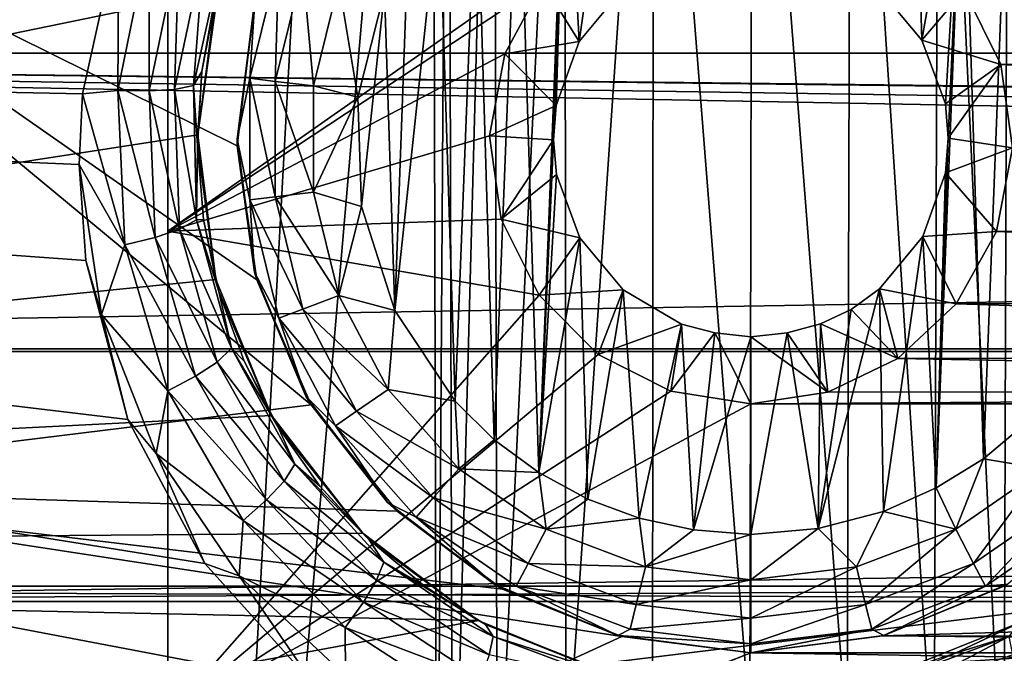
# Model space of a CAD drawing. Header units: metres. Extents: x -95 to 103, y -12 to 12.
# Tile 26 of 256: x -86.05 to -83.56, y -3.68 to -2.08. Entities that reach past the tile are written whole.
import ezdxf

# ---------------------------------------------------------------- set-up
doc = ezdxf.new("R2010")
doc.units = ezdxf.units.M
doc.layers.add('solid_P74500', color=7, linetype='CONTINUOUS')
doc.layers.add('solid_P74500_01', color=7, linetype='CONTINUOUS')

msp = doc.modelspace()

# ---------------------------------------------------------------- linework, layer by layer
at = {"layer": 'solid_P74500'}
for points in [[(-85.675003, 7.792304, -4.2), (-85.675003, -7.792304, -1.8), (-85.675003, 7.619055, -4.2)], [(-85.675003, 7.792304, -4.2), (-85.675003, 7.792304, -1.8), (-85.675003, -7.792304, -1.8)], [(-84.994942, 4.65, -1.8), (-85.675003, -7.792304, -1.8), (-85.675003, 7.792304, -1.8)], [(-85.675003, 7.619055, -4.2), (-85.675003, -7.792304, -1.8), (-85.675003, 6.889007, -5.312863)], [(-85.675003, 6.889007, -5.312863), (-85.675003, -7.792304, -1.8), (-85.675003, 6.005326, -6.294441)], [(-85.675003, 6.005326, -6.294441), (-85.675003, -7.792304, -1.8), (-85.675003, 4.981923, -7.132235)], [(-85.675003, 4.981923, -7.132235), (-85.675003, -7.792304, -1.8), (-85.675003, 3.840867, -7.806155)], [(-85.006721, 0, -1.8), (-85.675003, -7.792304, -1.8), (-84.994942, 4.65, -1.8)], [(-85.675003, 3.840867, -7.806155), (-85.675003, -7.792304, -1.8), (-85.675003, 2.613127, -8.297921)], [(-42.130733, -2.890517, 0.5), (-88, 3.55, 0.5), (-88, -3.55, 0.5)], [(-42.494564, -2.812256, 0.5), (-88, 3.55, 0.5), (-42.130733, -2.890517, 0.5)], [(-43.31942, -2.109326, 0.5), (-43.453735, -1.765533, 0.5), (-88, 3.55, 0.5)], [(-43.105709, -2.409473, 0.5), (-43.31942, -2.109326, 0.5), (-88, 3.55, 0.5)], [(-42.825325, -2.648513, 0.5), (-43.105709, -2.409473, 0.5), (-88, 3.55, 0.5)], [(-42.494564, -2.812256, 0.5), (-42.825325, -2.648513, 0.5), (-88, 3.55, 0.5)], [(-85.675003, 2.613127, -8.297921), (-85.675003, -7.792304, -1.8), (-85.675003, 1.326951, -8.597916)], [(-85.675003, 1.326951, -8.597916), (-85.675003, -7.792304, -1.8), (-85.675003, 0, -8.7)], [(-85.675003, 0, -8.7), (-85.675003, -7.792304, -1.8), (-85.675003, -1.327031, -8.597901)], [(-85.006721, 0, -1.8), (-84.994942, -4.65, -1.8), (-85.675003, -7.792304, -1.8)], [(-84.965683, -0.253508, -1.8), (-84.994942, -4.65, -1.8), (-85.006721, 0, -1.8)], [(-85.799232, -1.848754, -12.362529), (-94.018356, -2.100752, -12.322209), (-94.018356, -0.155021, -12.499039)], [(-84.965683, -0.253508, -1.8), (-84.954842, -4.401396, -1.8), (-84.994942, -4.65, -1.8)], [(-84.965683, -0.253508, -1.8), (-84.849258, -0.477996, -1.8), (-84.954842, -4.401396, -1.8)], [(-84.849258, -0.477996, -1.8), (-84.842018, -4.181844, -1.8), (-84.954842, -4.401396, -1.8)], [(-84.849258, -0.477996, -1.8), (-84.67054, -0.654936, -1.8), (-84.842018, -4.181844, -1.8)], [(-83.724808, -0.651567, -1.8), (-83.548462, -0.475095, -1.8), (-83.560226, -4.178985, -1.8)], [(-83.548462, -0.475095, -1.8), (-83.445496, -4.400194, -1.8), (-83.560226, -4.178985, -1.8)], [(-84.67054, -0.654936, -1.8), (-84.668259, -4.007948, -1.8), (-84.842018, -4.181844, -1.8)], [(-84.67054, -0.654936, -1.8), (-84.446602, -0.767877, -1.8), (-84.668259, -4.007948, -1.8)], [(-83.947144, -0.765777, -1.8), (-83.724808, -0.651567, -1.8), (-83.736336, -4.004628, -1.8)], [(-83.724808, -0.651567, -1.8), (-83.560226, -4.178985, -1.8), (-83.736336, -4.004628, -1.8)], [(-8.2, -2.162539, 9.147798), (-90.699997, -2.162539, 9.147798), (-90.699997, -0.726812, 9.37156)], [(-8.2, -2.162539, 9.147798), (-90.699997, -0.726812, 9.37156), (-8.2, -0.726812, 9.37156)], [(-84.446602, -0.767877, -1.8), (-84.449165, -3.895406, -1.8), (-84.668259, -4.007948, -1.8)], [(-84.446602, -0.767877, -1.8), (-84.20311, -3.855084, -1.8), (-84.449165, -3.895406, -1.8)], [(-84.446602, -0.767877, -1.8), (-84.196846, -0.806697, -1.8), (-84.20311, -3.855084, -1.8)], [(-84.196846, -0.806697, -1.8), (-83.947144, -0.765777, -1.8), (-83.957001, -3.893337, -1.8)], [(-83.947144, -0.765777, -1.8), (-83.736336, -4.004628, -1.8), (-83.957001, -3.893337, -1.8)], [(-84.196846, -0.806697, -1.8), (-83.957001, -3.893337, -1.8), (-84.20311, -3.855084, -1.8)], [(-85.675003, -1.327031, -8.597901), (-85.675003, -7.792304, -1.8), (-85.675003, -2.613256, -8.297881)], [(-84.582504, -1.845929, -8.501914), (-85.675003, -1.327031, -8.597901), (-85.675003, -2.613256, -8.297881)], [(-84.668503, -1.497416, -13), (-84.535683, -1.438026, -13), (-84.634666, -2.133235, -13)], [(-84.535683, -1.438026, -13), (-84.525322, -2.000879, -13), (-84.634666, -2.133235, -13)], [(-83.787125, -1.469263, -13), (-83.767342, -2.12986, -13), (-83.876678, -1.999008, -13)], [(-83.787125, -1.469263, -13), (-83.663017, -1.536785, -13), (-83.767342, -2.12986, -13)], [(-84.736984, -3.223215, -13), (-84.788025, -1.571459, -13), (-84.668503, -1.497416, -13)], [(-84.736984, -3.223215, -13), (-84.668503, -1.497416, -13), (-84.69928, -2.382048, -13)], [(-84.668503, -1.497416, -13), (-84.69249, -2.29461, -13), (-84.69928, -2.382048, -13)], [(-84.668503, -1.497416, -13), (-84.634666, -2.133235, -13), (-84.69249, -2.29461, -13)], [(-83.663017, -1.536785, -13), (-83.708229, -2.290595, -13), (-83.767342, -2.12986, -13)], [(-83.663017, -1.536785, -13), (-83.731499, -3.262584, -13), (-83.700722, -2.377952, -13)], [(-83.663017, -1.536785, -13), (-83.611977, -3.188541, -13), (-83.731499, -3.262584, -13)], [(-83.663017, -1.536785, -13), (-83.700722, -2.377952, -13), (-83.708229, -2.290595, -13)], [(-83.663017, -1.536785, -13), (-83.550758, -1.619436, -13), (-83.611977, -3.188541, -13)], [(-84.849243, -3.140564, -13), (-84.894638, -1.660704, -13), (-84.788025, -1.571459, -13)], [(-84.736984, -3.223215, -13), (-84.849243, -3.140564, -13), (-84.788025, -1.571459, -13)], [(-90.699997, -1.617044, 10.880484), (-90.699997, -2.910733, 10.607904), (-13, -1.617046, 10.880494)], [(-90.699997, -2.910733, 10.607904), (-13, -2.910733, 10.607904), (-13, -1.617046, 10.880494)], [(-83.550758, -1.619436, -13), (-83.505363, -3.099296, -13), (-83.611977, -3.188541, -13)], [(-85.312622, -3.052197, -9.417754), (-87, -3.260108, -9.347817), (-87, -1.65327, -9.760979)], [(-85.449982, -2.736265, -9.51435), (-85.312622, -3.052197, -9.417754), (-87, -1.65327, -9.760979)], [(-85.499374, -2.396642, -9.605525), (-85.449982, -2.736265, -9.51435), (-87, -1.65327, -9.760979)], [(-85.458298, -2.055073, -9.684352), (-85.499374, -2.396642, -9.605525), (-87, -1.65327, -9.760979)], [(-84.948105, -3.04319, -13), (-84.988884, -1.76597, -13), (-84.894638, -1.660704, -13)], [(-84.849243, -3.140564, -13), (-84.948105, -3.04319, -13), (-84.894638, -1.660704, -13)], [(-85.101097, -2.813346, -13), (-85.066879, -1.881509, -13), (-84.988884, -1.76597, -13)], [(-84.948105, -3.04319, -13), (-85.101097, -2.813346, -13), (-84.988884, -1.76597, -13)], [(-17, -2.917726, 11.123708), (-90.699997, -2.917726, 11.123708), (-92.5, -1.797398, 11.358476)], [(-85.54895, -2.005872, -11.323713), (-92.5, -1.797398, -11.358476), (-92.5, -3.434811, -10.974566)], [(-85.799232, -1.848754, -12.362529), (-85.890747, -2.265586, -12.292971), (-94.018356, -2.100752, -12.322209)], [(-85.801437, -2.256752, -12.280845), (-85.890747, -2.265586, -12.292971), (-85.799232, -1.848754, -12.362529)], [(-85.722137, -1.868475, -12.348531), (-85.801437, -2.256752, -12.280845), (-85.799232, -1.848754, -12.362529)], [(-84.726402, -1.985125, -8.470494), (-84.582504, -1.845929, -8.501914), (-85.675003, -2.613256, -8.297881)], [(-85.722595, -2.258195, -12.241779), (-85.801437, -2.256752, -12.280845), (-85.722137, -1.868475, -12.348531)], [(-85.646454, -1.890138, -12.30921), (-85.722595, -2.258195, -12.241779), (-85.722137, -1.868475, -12.348531)], [(-85.658142, -2.254272, -12.181951), (-85.722595, -2.258195, -12.241779), (-85.646454, -1.890138, -12.30921)], [(-85.583755, -1.903963, -12.248988), (-85.658142, -2.254272, -12.181951), (-85.646454, -1.890138, -12.30921)], [(-85.101097, -2.813346, -13), (-85.127319, -2.00642, -13), (-85.066879, -1.881509, -13)], [(-85.610489, -2.244181, -12.098416), (-85.658142, -2.254272, -12.181951), (-85.583755, -1.903963, -12.248988)], [(-85.53624, -1.908709, -12.164902), (-85.610489, -2.244181, -12.098416), (-85.583755, -1.903963, -12.248988)], [(-85.53624, -1.908709, -12.164902), (-85.589546, -2.209238, -12.004983), (-85.610489, -2.244181, -12.098416)], [(-85.53624, -1.908709, -12.164902), (-85.554871, -2.027416, -12.042666), (-85.589546, -2.209238, -12.004983)], [(-85.467941, -2.226044, -12.814588), (-85.394257, -1.92708, -12.814588), (-85.403374, -2.233884, -12.912048)], [(-85.455704, -2.043535, -12.7), (-85.394257, -1.92708, -12.814588), (-85.467941, -2.226044, -12.814588)], [(-85.394257, -1.92708, -12.814588), (-85.333443, -1.950143, -12.912048), (-85.403374, -2.233884, -12.912048)], [(-85.403374, -2.233884, -12.912048), (-85.333443, -1.950143, -12.912048), (-85.306679, -2.245625, -12.977164)], [(-85.333443, -1.950143, -12.912048), (-85.242363, -1.984685, -12.977164), (-85.306679, -2.245625, -12.977164)], [(-84.822983, -2.164172, -8.426527), (-84.726402, -1.985125, -8.470494), (-85.675003, -2.613256, -8.297881)], [(-85.306679, -2.245625, -12.977164), (-85.242363, -1.984685, -12.977164), (-85.194283, -2.274285, -13)], [(-85.242363, -1.984685, -12.977164), (-85.127319, -2.00642, -13), (-85.194283, -2.274285, -13)], [(-84.634666, -2.133235, -13), (-84.726402, -1.985125, -8.470494), (-84.822983, -2.164172, -8.426527)], [(-84.634666, -2.133235, -13), (-84.525322, -2.000879, -13), (-84.726402, -1.985125, -8.470494)], [(-83.660759, -2.0028, -8.466332), (-79.822983, -2.164172, -8.426527), (-79.726402, -1.985125, -8.470494)], [(-85.599228, -2.369275, -11.25329), (-85.54895, -2.005872, -11.323713), (-92.5, -3.434811, -10.974566)], [(-85.554871, -2.027416, -12.042666), (-85.54895, -2.005872, -11.323713), (-85.599228, -2.369275, -11.25329)], [(-85.185356, -2.550327, -13), (-85.194283, -2.274285, -13), (-85.127319, -2.00642, -13)], [(-85.101097, -2.813346, -13), (-85.185356, -2.550327, -13), (-85.127319, -2.00642, -13)], [(-83.876678, -1.999008, -13), (-83.767342, -2.12986, -13), (-83.660759, -2.0028, -8.466332)], [(-83.767342, -2.12986, -13), (-83.568016, -2.190957, -8.419602), (-83.660759, -2.0028, -8.466332)], [(-83.660759, -2.0028, -8.466332), (-83.568016, -2.190957, -8.419602), (-79.822983, -2.164172, -8.426527)], [(-85.589546, -2.209238, -12.004983), (-85.554871, -2.027416, -12.042666), (-85.599228, -2.369275, -11.25329)], [(-85.5, -2.38, -12.7), (-85.458298, -2.055073, -9.684352), (-85.455704, -2.043535, -12.7)], [(-85.5, -2.38, -12.7), (-85.455704, -2.043535, -12.7), (-85.467941, -2.226044, -12.814588)], [(-85.5, -2.38, -12.7), (-85.499374, -2.396642, -9.605525), (-85.458298, -2.055073, -9.684352)], [(-84.980896, -3.986856, -11.847151), (-94.018356, -3.995162, -11.844352), (-94.018356, -2.100752, -12.322209)], [(-85.305855, -3.760041, -11.921078), (-84.980896, -3.986856, -11.847151), (-94.018356, -2.100752, -12.322209)], [(-85.581558, -3.453269, -12.013532), (-85.305855, -3.760041, -11.921078), (-94.018356, -2.100752, -12.322209)], [(-85.776772, -3.089321, -12.112229), (-85.581558, -3.453269, -12.013532), (-94.018356, -2.100752, -12.322209)], [(-85.882362, -2.687148, -12.207753), (-85.776772, -3.089321, -12.112229), (-94.018356, -2.100752, -12.322209)], [(-85.899742, -2.4446, -12.258627), (-85.882362, -2.687148, -12.207753), (-94.018356, -2.100752, -12.322209)], [(-85.890747, -2.265586, -12.292971), (-85.899742, -2.4446, -12.258627), (-94.018356, -2.100752, -12.322209)], [(-84.69249, -2.29461, -13), (-84.634666, -2.133235, -13), (-84.822983, -2.164172, -8.426527)], [(-83.767342, -2.12986, -13), (-83.708229, -2.290595, -13), (-83.568016, -2.190957, -8.419602)], [(-16.67, -3.55, 8.703878), (-90.699997, -3.55, 8.703878), (-90.699997, -2.162539, 9.147798)], [(-16.67, -3.301332, 8.801205), (-16.67, -3.55, 8.703878), (-90.699997, -2.162539, 9.147798)], [(-16.67, -3.301332, 8.801205), (-90.699997, -2.162539, 9.147798), (-16.67, -3.05, 8.891428)], [(-14.67, -3.05, 8.891428), (-16.67, -3.05, 8.891428), (-90.699997, -2.162539, 9.147798)], [(-8.2, -2.162539, 9.147798), (-14.67, -3.05, 8.891428), (-90.699997, -2.162539, 9.147798)], [(-84.861526, -2.371784, -8.370462), (-84.822983, -2.164172, -8.426527), (-85.675003, -2.613256, -8.297881)], [(-84.69249, -2.29461, -13), (-84.822983, -2.164172, -8.426527), (-84.861526, -2.371784, -8.370462)], [(-83.568016, -2.190957, -8.419602), (-79.861526, -2.371784, -8.370462), (-79.822983, -2.164172, -8.426527)], [(-83.708229, -2.290595, -13), (-83.700722, -2.377952, -13), (-83.568016, -2.190957, -8.419602)], [(-83.700722, -2.377952, -13), (-83.538437, -2.402006, -8.36184), (-83.568016, -2.190957, -8.419602)], [(-83.568016, -2.190957, -8.419602), (-83.538437, -2.402006, -8.36184), (-79.861526, -2.371784, -8.370462)], [(-85.610489, -2.244181, -12.098416), (-85.589546, -2.209238, -12.004983), (-85.599907, -2.396032, -11.96127)], [(-85.599907, -2.396032, -11.96127), (-85.589546, -2.209238, -12.004983), (-85.599228, -2.369275, -11.25329)], [(-85.5, -2.38, -12.7), (-85.467941, -2.226044, -12.814588), (-85.467941, -2.533956, -12.814588)], [(-85.467941, -2.226044, -12.814588), (-85.403374, -2.233884, -12.912048), (-85.403374, -2.526116, -12.912048)], [(-85.467941, -2.533956, -12.814588), (-85.467941, -2.226044, -12.814588), (-85.403374, -2.526116, -12.912048)], [(-85.403374, -2.233884, -12.912048), (-85.306679, -2.245625, -12.977164), (-85.306679, -2.514375, -12.977164)], [(-85.403374, -2.526116, -12.912048), (-85.403374, -2.233884, -12.912048), (-85.306679, -2.514375, -12.977164)], [(-85.784004, -2.647419, -12.197944), (-85.899742, -2.4446, -12.258627), (-85.890747, -2.265586, -12.292971)], [(-85.801437, -2.256752, -12.280845), (-85.784004, -2.647419, -12.197944), (-85.890747, -2.265586, -12.292971)], [(-85.707222, -2.628935, -12.159133), (-85.784004, -2.647419, -12.197944), (-85.801437, -2.256752, -12.280845)], [(-85.722595, -2.258195, -12.241779), (-85.707222, -2.628935, -12.159133), (-85.801437, -2.256752, -12.280845)], [(-85.658142, -2.254272, -12.181951), (-85.645782, -2.607955, -12.099697), (-85.722595, -2.258195, -12.241779)], [(-85.645782, -2.607955, -12.099697), (-85.707222, -2.628935, -12.159133), (-85.722595, -2.258195, -12.241779)], [(-85.610489, -2.244181, -12.098416), (-85.602226, -2.584174, -12.016716), (-85.658142, -2.254272, -12.181951)], [(-85.602226, -2.584174, -12.016716), (-85.645782, -2.607955, -12.099697), (-85.658142, -2.254272, -12.181951)], [(-85.610489, -2.244181, -12.098416), (-85.599907, -2.396032, -11.96127), (-85.602226, -2.584174, -12.016716)], [(-85.306679, -2.514375, -12.977164), (-85.306679, -2.245625, -12.977164), (-85.194283, -2.274285, -13)], [(-85.306679, -2.514375, -12.977164), (-85.194283, -2.274285, -13), (-85.185356, -2.550327, -13)], [(-84.69928, -2.382048, -13), (-84.69249, -2.29461, -13), (-84.861526, -2.371784, -8.370462)], [(-85.553787, -2.735547, -11.169906), (-85.599228, -2.369275, -11.25329), (-92.5, -3.434811, -10.974566)], [(-84.832138, -2.582519, -8.307863), (-84.861526, -2.371784, -8.370462), (-85.675003, -2.613256, -8.297881)], [(-85.599907, -2.396032, -11.96127), (-85.599228, -2.369275, -11.25329), (-85.553787, -2.735547, -11.169906)], [(-85.455704, -2.716465, -12.7), (-85.499374, -2.396642, -9.605525), (-85.5, -2.38, -12.7)], [(-85.455704, -2.716465, -12.7), (-85.5, -2.38, -12.7), (-85.467941, -2.533956, -12.814588)], [(-84.69928, -2.382048, -13), (-84.861526, -2.371784, -8.370462), (-84.832138, -2.582519, -8.307863)], [(-84.691772, -2.469405, -13), (-84.69928, -2.382048, -13), (-84.832138, -2.582519, -8.307863)], [(-84.736984, -3.223215, -13), (-84.69928, -2.382048, -13), (-84.691772, -2.469405, -13)], [(-83.731499, -3.262584, -13), (-83.707512, -2.46539, -13), (-83.700722, -2.377952, -13)], [(-83.700722, -2.377952, -13), (-83.707512, -2.46539, -13), (-83.538437, -2.402006, -8.36184)], [(-85.602226, -2.584174, -12.016716), (-85.599907, -2.396032, -11.96127), (-85.585197, -2.583069, -11.913528)], [(-85.585197, -2.583069, -11.913528), (-85.599907, -2.396032, -11.96127), (-85.553787, -2.735547, -11.169906)], [(-85.455704, -2.716465, -12.7), (-85.449982, -2.736265, -9.51435), (-85.499374, -2.396642, -9.605525)], [(-83.707512, -2.46539, -13), (-83.578682, -2.613603, -8.298137), (-83.538437, -2.402006, -8.36184)], [(-83.538437, -2.402006, -8.36184), (-83.578682, -2.613603, -8.298137), (-79.832138, -2.582519, -8.307863)], [(89.300003, -2.500021, 12.247444), (89.300003, -2.45, 12.257548), (-94.018356, -3.847966, 11.892988)], [(-85.843239, -2.823382, -12.176609), (-85.882362, -2.687148, -12.207753), (-85.899742, -2.4446, -12.258627)], [(-85.784004, -2.647419, -12.197944), (-85.843239, -2.823382, -12.176609), (-85.899742, -2.4446, -12.258627)], [(-83.707512, -2.46539, -13), (-83.765335, -2.626765, -13), (-83.578682, -2.613603, -8.298137)], [(-83.731499, -3.262584, -13), (-83.765335, -2.626765, -13), (-83.707512, -2.46539, -13)], [(-84.63266, -2.63014, -13), (-84.691772, -2.469405, -13), (-84.832138, -2.582519, -8.307863)], [(-84.736984, -3.223215, -13), (-84.691772, -2.469405, -13), (-84.63266, -2.63014, -13)], [(89.300003, -2.55, 12.237136), (89.300003, -2.500021, 12.247444), (-94.018356, -3.847966, 11.892988)], [(-85.403374, -2.526116, -12.912048), (-85.306679, -2.514375, -12.977164), (-85.242363, -2.775315, -12.977164)], [(-85.242363, -2.775315, -12.977164), (-85.306679, -2.514375, -12.977164), (-85.185356, -2.550327, -13)], [(-85.467941, -2.533956, -12.814588), (-85.403374, -2.526116, -12.912048), (-85.333443, -2.809857, -12.912048)], [(-85.394257, -2.832921, -12.814588), (-85.467941, -2.533956, -12.814588), (-85.333443, -2.809857, -12.912048)], [(-85.455704, -2.716465, -12.7), (-85.467941, -2.533956, -12.814588), (-85.394257, -2.832921, -12.814588)], [(-85.333443, -2.809857, -12.912048), (-85.403374, -2.526116, -12.912048), (-85.242363, -2.775315, -12.977164)], [(92.5, -2.55, 12.237136), (89.300003, -2.55, 12.237136), (-94.018356, -3.847966, 11.892988)], [(92.5, -4.414677, 11.694401), (92.5, -2.55, 12.237136), (-94.018356, -3.847966, 11.892988)], [(-85.242363, -2.775315, -12.977164), (-85.185356, -2.550327, -13), (-85.101097, -2.813346, -13)], [(-84.735504, -2.774547, -8.245719), (-84.832138, -2.582519, -8.307863), (-85.675003, -2.613256, -8.297881)], [(-85.602226, -2.584174, -12.016716), (-85.514481, -2.909326, -11.92462), (-85.645782, -2.607955, -12.099697)], [(-85.602226, -2.584174, -12.016716), (-85.585197, -2.583069, -11.913528), (-85.545761, -2.765902, -11.863027)], [(-85.602226, -2.584174, -12.016716), (-85.545761, -2.765902, -11.863027), (-85.514481, -2.909326, -11.92462)], [(-85.545761, -2.765902, -11.863027), (-85.585197, -2.583069, -11.913528), (-85.553787, -2.735547, -11.169906)], [(-84.63266, -2.63014, -13), (-84.832138, -2.582519, -8.307863), (-84.735504, -2.774547, -8.245719)], [(-83.578682, -2.613603, -8.298137), (-79.735504, -2.774547, -8.245719), (-79.832138, -2.582519, -8.307863)], [(-85.645782, -2.607955, -12.099697), (-85.55069, -2.944107, -12.007248), (-85.707222, -2.628935, -12.159133)], [(-85.675003, -2.613256, -8.297881), (-85.675003, -7.792304, -1.8), (-85.675003, -3.841013, -7.806084)], [(-84.735504, -2.774547, -8.245719), (-85.675003, -2.613256, -8.297881), (-85.675003, -3.841013, -7.806084)], [(-85.514481, -2.909326, -11.92462), (-85.55069, -2.944107, -12.007248), (-85.645782, -2.607955, -12.099697)], [(-83.765335, -2.626765, -13), (-83.680794, -2.796605, -8.238264), (-83.578682, -2.613603, -8.298137)], [(-83.578682, -2.613603, -8.298137), (-83.680794, -2.796605, -8.238264), (-79.735504, -2.774547, -8.245719)], [(-85.707222, -2.628935, -12.159133), (-85.605087, -2.979955, -12.066435), (-85.784004, -2.647419, -12.197944)], [(-85.55069, -2.944107, -12.007248), (-85.605087, -2.979955, -12.066435), (-85.707222, -2.628935, -12.159133)], [(-84.612869, -3.290737, -13), (-84.736984, -3.223215, -13), (-84.63266, -2.63014, -13)], [(-84.523323, -2.760992, -13), (-84.63266, -2.63014, -13), (-84.735504, -2.774547, -8.245719)], [(-84.612869, -3.290737, -13), (-84.63266, -2.63014, -13), (-84.523323, -2.760992, -13)], [(-83.765335, -2.626765, -13), (-83.87468, -2.759121, -13), (-83.680794, -2.796605, -8.238264)], [(-83.864319, -3.321975, -13), (-83.87468, -2.759121, -13), (-83.765335, -2.626765, -13)], [(-83.731499, -3.262584, -13), (-83.864319, -3.321975, -13), (-83.765335, -2.626765, -13)], [(-85.784004, -2.647419, -12.197944), (-85.675117, -3.016618, -12.105084), (-85.843239, -2.823382, -12.176609)], [(-85.605087, -2.979955, -12.066435), (-85.675117, -3.016618, -12.105084), (-85.784004, -2.647419, -12.197944)], [(-85.843239, -2.823382, -12.176609), (-85.776772, -3.089321, -12.112229), (-85.882362, -2.687148, -12.207753)], [(-85.412621, -3.07956, -11.079996), (-85.553787, -2.735547, -11.169906), (-92.5, -3.434811, -10.974566)], [(-85.545761, -2.765902, -11.863027), (-85.553787, -2.735547, -11.169906), (-85.412621, -3.07956, -11.079996)], [(-85.325836, -3.03, -12.7), (-85.449982, -2.736265, -9.51435), (-85.455704, -2.716465, -12.7)], [(-85.325836, -3.03, -12.7), (-85.455704, -2.716465, -12.7), (-85.394257, -2.832921, -12.814588)], [(-85.325836, -3.03, -12.7), (-85.312622, -3.052197, -9.417754), (-85.449982, -2.736265, -9.51435)], [(-84.523323, -2.760992, -13), (-84.735504, -2.774547, -8.245719), (-84.58625, -2.924519, -8.193728)], [(-84.482491, -3.339016, -13), (-84.612869, -3.290737, -13), (-84.523323, -2.760992, -13)], [(-84.375313, -2.847855, -13), (-84.523323, -2.760992, -13), (-84.58625, -2.924519, -8.193728)], [(-84.482491, -3.339016, -13), (-84.523323, -2.760992, -13), (-84.375313, -2.847855, -13)], [(-84.029671, -3.365383, -13), (-83.946198, -2.810744, -13), (-83.87468, -2.759121, -13)], [(-83.864319, -3.321975, -13), (-84.029671, -3.365383, -13), (-83.87468, -2.759121, -13)], [(-83.87468, -2.759121, -13), (-83.946198, -2.810744, -13), (-83.828308, -2.935004, -8.189979)], [(-83.87468, -2.759121, -13), (-83.828308, -2.935004, -8.189979), (-83.680794, -2.796605, -8.238264)], [(-84.58625, -2.924519, -8.193728), (-84.735504, -2.774547, -8.245719), (-85.675003, -3.841013, -7.806084)], [(-85.482361, -2.941731, -11.808992), (-85.545761, -2.765902, -11.863027), (-85.412621, -3.07956, -11.079996)], [(-85.514481, -2.909326, -11.92462), (-85.545761, -2.765902, -11.863027), (-85.482361, -2.941731, -11.808992)], [(-85.333443, -2.809857, -12.912048), (-85.242363, -2.775315, -12.977164), (-85.11747, -3.013281, -12.977164)], [(-85.11747, -3.013281, -12.977164), (-85.242363, -2.775315, -12.977164), (-85.101097, -2.813346, -13)], [(-83.680794, -2.796605, -8.238264), (-79.58625, -2.924519, -8.193728), (-79.735504, -2.774547, -8.245719)], [(-85.394257, -2.832921, -12.814588), (-85.333443, -2.809857, -12.912048), (-85.197632, -3.068617, -12.912048)], [(-85.197632, -3.068617, -12.912048), (-85.333443, -2.809857, -12.912048), (-85.11747, -3.013281, -12.977164)], [(-85.11747, -3.013281, -12.977164), (-85.101097, -2.813346, -13), (-84.948105, -3.04319, -13)], [(-84.029671, -3.365383, -13), (-84.023689, -2.847516, -13), (-83.946198, -2.810744, -13)], [(-83.946198, -2.810744, -13), (-84.023689, -2.847516, -13), (-83.828308, -2.935004, -8.189979)], [(-83.680794, -2.796605, -8.238264), (-83.828308, -2.935004, -8.189979), (-79.58625, -2.924519, -8.193728)], [(-85.843239, -2.823382, -12.176609), (-85.704704, -3.175593, -12.088072), (-85.776772, -3.089321, -12.112229)], [(-85.675117, -3.016618, -12.105084), (-85.704704, -3.175593, -12.088072), (-85.843239, -2.823382, -12.176609)], [(-85.25116, -3.105563, -12.814588), (-85.394257, -2.832921, -12.814588), (-85.197632, -3.068617, -12.912048)], [(-85.325836, -3.03, -12.7), (-85.394257, -2.832921, -12.814588), (-85.25116, -3.105563, -12.814588)], [(-84.375313, -2.847855, -13), (-84.58625, -2.924519, -8.193728), (-84.402374, -3.017784, -8.15984)], [(-84.345047, -3.36864, -13), (-84.482491, -3.339016, -13), (-84.375313, -2.847855, -13)], [(-84.291313, -2.870527, -13), (-84.375313, -2.847855, -13), (-84.402374, -3.017784, -8.15984)], [(-84.345047, -3.36864, -13), (-84.375313, -2.847855, -13), (-84.291313, -2.870527, -13)], [(-84.023689, -2.847516, -13), (-84.10817, -2.870482, -13), (-84.005264, -3.020148, -8.158965)], [(-84.029671, -3.365383, -13), (-84.10817, -2.870482, -13), (-84.023689, -2.847516, -13)], [(-84.023689, -2.847516, -13), (-84.005264, -3.020148, -8.158965), (-83.828308, -2.935004, -8.189979)], [(-81.06115, -2.865844, -1.8), (-79.994942, -4.65, -1.8), (-85.675003, -7.792304, -1.8)], [(-81.234055, -3.03888, -1.8), (-81.06115, -2.865844, -1.8), (-85.675003, -7.792304, -1.8)], [(-84.291313, -2.870527, -13), (-84.402374, -3.017784, -8.15984), (-84.199997, -3.049433, -8.148065)], [(-84.345047, -3.36864, -13), (-84.291313, -2.870527, -13), (-84.199997, -2.88, -13)], [(-84.345047, -3.36864, -13), (-84.199997, -2.88, -13), (-84.199997, -3.38, -13)], [(-84.291313, -2.870527, -13), (-84.199997, -3.049433, -8.148065), (-84.199997, -2.88, -13)], [(-84.10817, -2.870482, -13), (-84.199997, -2.88, -13), (-84.005264, -3.020148, -8.158965)], [(-84.199997, -3.38, -13), (-84.199997, -2.88, -13), (-84.10817, -2.870482, -13)], [(-84.029671, -3.365383, -13), (-84.199997, -3.38, -13), (-84.10817, -2.870482, -13)], [(-84.199997, -2.88, -13), (-84.199997, -3.049433, -8.148065), (-84.005264, -3.020148, -8.158965)], [(-90.699997, -2.917726, 11.123708), (-16.78986, -2.912514, 11.097918), (-16.580158, -2.910733, 11.071284)], [(-90.699997, -2.910733, 10.607904), (-16.580158, -2.910733, 11.071284), (-14.790274, -2.910733, 10.839775)], [(-90.699997, -2.910733, 11.071284), (-16.580158, -2.910733, 11.071284), (-90.699997, -2.910733, 11.022143)], [(-90.699997, -2.910733, 10.607904), (-90.699997, -2.910733, 11.022143), (-16.580158, -2.910733, 11.071284)], [(-90.699997, -2.917726, 11.123708), (-16.580158, -2.910733, 11.071284), (-90.699997, -2.910733, 11.071284)], [(-90.699997, -2.910733, 10.607904), (-14.790274, -2.910733, 10.839775), (-13, -2.910733, 10.607904)], [(-16.78986, -2.912514, 11.097918), (-90.699997, -2.917726, 11.123708), (-17, -2.917726, 11.123708)], [(-37.956421, -3.255723, 0.5), (-42.130733, -2.890517, 0.5), (-88, -3.55, 0.5)], [(-85.514481, -2.909326, -11.92462), (-85.353775, -3.202753, -11.829181), (-85.55069, -2.944107, -12.007248)], [(-85.514481, -2.909326, -11.92462), (-85.482361, -2.941731, -11.808992), (-85.396561, -3.106803, -11.755662)], [(-85.514481, -2.909326, -11.92462), (-85.396561, -3.106803, -11.755662), (-85.353775, -3.202753, -11.829181)], [(-84.402374, -3.017784, -8.15984), (-84.58625, -2.924519, -8.193728), (-85.675003, -3.841013, -7.806084)], [(-83.828308, -2.935004, -8.189979), (-84.005264, -3.020148, -8.158965), (-79.402374, -3.017784, -8.15984)], [(-83.828308, -2.935004, -8.189979), (-79.402374, -3.017784, -8.15984), (-79.58625, -2.924519, -8.193728)], [(-85.55069, -2.944107, -12.007248), (-85.380859, -3.244982, -11.911826), (-85.605087, -2.979955, -12.066435)], [(-85.353775, -3.202753, -11.829181), (-85.380859, -3.244982, -11.911826), (-85.55069, -2.944107, -12.007248)], [(-85.396561, -3.106803, -11.755662), (-85.482361, -2.941731, -11.808992), (-85.412621, -3.07956, -11.079996)], [(-85.605087, -2.979955, -12.066435), (-85.425377, -3.292536, -11.971027), (-85.675117, -3.016618, -12.105084)], [(-85.380859, -3.244982, -11.911826), (-85.425377, -3.292536, -11.971027), (-85.605087, -2.979955, -12.066435)], [(-85.197632, -3.068617, -12.912048), (-85.11747, -3.013281, -12.977164), (-84.939255, -3.214443, -12.977164)], [(-84.939255, -3.214443, -12.977164), (-85.11747, -3.013281, -12.977164), (-84.948105, -3.04319, -13)], [(-85.675117, -3.016618, -12.105084), (-85.484879, -3.344565, -12.009689), (-85.704704, -3.175593, -12.088072)], [(-85.425377, -3.292536, -11.971027), (-85.484879, -3.344565, -12.009689), (-85.675117, -3.016618, -12.105084)], [(-84.402374, -3.017784, -8.15984), (-85.675003, -3.841013, -7.806084), (-84.199997, -3.049433, -8.148065)], [(-85.11924, -3.299239, -12.7), (-85.312622, -3.052197, -9.417754), (-85.325836, -3.03, -12.7)], [(-85.11924, -3.299239, -12.7), (-85.325836, -3.03, -12.7), (-85.25116, -3.105563, -12.814588)], [(-84.199997, -3.049433, -8.148065), (-79.199997, -3.049433, -8.148065), (-79.402374, -3.017784, -8.15984)], [(-84.005264, -3.020148, -8.158965), (-84.199997, -3.049433, -8.148065), (-79.402374, -3.017784, -8.15984)], [(-85.312622, -3.052197, -9.417754), (-85.094948, -3.321639, -9.326131), (-87, -3.260108, -9.347817)], [(-81.452065, -3.150866, -1.8), (-81.234055, -3.03888, -1.8), (-85.675003, -7.792304, -1.8)], [(-19.200001, -3.049433, -8.148065), (-85.675003, -3.841013, -7.806084), (-14.325, -3.840867, -7.806155)], [(-34.200001, -3.049433, -8.148065), (-85.675003, -3.841013, -7.806084), (-29.200001, -3.049433, -8.148065)], [(-24.200001, -3.049433, -8.148065), (-29.200001, -3.049433, -8.148065), (-85.675003, -3.841013, -7.806084)], [(-39.200001, -3.049433, -8.148065), (-85.675003, -3.841013, -7.806084), (-34.200001, -3.049433, -8.148065)], [(-44.200001, -3.049433, -8.148065), (-85.675003, -3.841013, -7.806084), (-39.200001, -3.049433, -8.148065)], [(-49.200001, -3.049433, -8.148065), (-85.675003, -3.841013, -7.806084), (-44.200001, -3.049433, -8.148065)], [(-54.200001, -3.049433, -8.148065), (-85.675003, -3.841013, -7.806084), (-49.200001, -3.049433, -8.148065)], [(-59.200001, -3.049433, -8.148065), (-85.675003, -3.841013, -7.806084), (-54.200001, -3.049433, -8.148065)], [(-64.199997, -3.049433, -8.148065), (-85.675003, -3.841013, -7.806084), (-59.200001, -3.049433, -8.148065)], [(-69.199997, -3.049433, -8.148065), (-85.675003, -3.841013, -7.806084), (-64.199997, -3.049433, -8.148065)], [(-74.199997, -3.049433, -8.148065), (-85.675003, -3.841013, -7.806084), (-69.199997, -3.049433, -8.148065)], [(-79.199997, -3.049433, -8.148065), (-85.675003, -3.841013, -7.806084), (-74.199997, -3.049433, -8.148065)], [(-84.199997, -3.049433, -8.148065), (-85.675003, -3.841013, -7.806084), (-79.199997, -3.049433, -8.148065)], [(-24.200001, -3.049433, -8.148065), (-85.675003, -3.841013, -7.806084), (-19.200001, -3.049433, -8.148065)], [(-85.11924, -3.299239, -12.7), (-85.094948, -3.321639, -9.326131), (-85.312622, -3.052197, -9.417754)], [(-84.939255, -3.214443, -12.977164), (-84.948105, -3.04319, -13), (-84.849243, -3.140564, -13)], [(-85.181549, -3.377074, -10.99297), (-85.412621, -3.07956, -11.079996), (-92.5, -3.434811, -10.974566)], [(-85.396561, -3.106803, -11.755662), (-85.412621, -3.07956, -11.079996), (-85.181549, -3.377074, -10.99297)], [(-85.25116, -3.105563, -12.814588), (-85.197632, -3.068617, -12.912048), (-85.003845, -3.287356, -12.912048)], [(-85.003845, -3.287356, -12.912048), (-85.197632, -3.068617, -12.912048), (-84.939255, -3.214443, -12.977164)], [(-85.704704, -3.175593, -12.088072), (-85.581558, -3.453269, -12.013532), (-85.776772, -3.089321, -12.112229)], [(-85.290337, -3.258162, -11.703462), (-85.396561, -3.106803, -11.755662), (-85.181549, -3.377074, -10.99297)], [(-85.353775, -3.202753, -11.829181), (-85.396561, -3.106803, -11.755662), (-85.290337, -3.258162, -11.703462)], [(-85.046974, -3.336038, -12.814588), (-85.25116, -3.105563, -12.814588), (-85.003845, -3.287356, -12.912048)], [(-85.11924, -3.299239, -12.7), (-85.25116, -3.105563, -12.814588), (-85.046974, -3.336038, -12.814588)], [(-83.460747, -3.214443, -12.977164), (-83.611977, -3.188541, -13), (-83.505363, -3.099296, -13)], [(-81.696907, -3.190989, -1.8), (-81.452065, -3.150866, -1.8), (-85.675003, -7.792304, -1.8)], [(-81.941795, -3.152925, -1.8), (-85.675003, -7.792304, -1.8), (-83.557976, -5.118156, -1.8)], [(-81.941795, -3.152925, -1.8), (-81.696907, -3.190989, -1.8), (-85.675003, -7.792304, -1.8)], [(-84.939255, -3.214443, -12.977164), (-84.849243, -3.140564, -13), (-84.736984, -3.223215, -13)], [(-85.704704, -3.175593, -12.088072), (-85.494911, -3.484587, -11.999887), (-85.581558, -3.453269, -12.013532)], [(-85.484879, -3.344565, -12.009689), (-85.494911, -3.484587, -11.999887), (-85.704704, -3.175593, -12.088072)], [(-85.353775, -3.202753, -11.829181), (-85.129143, -3.449903, -11.739145), (-85.380859, -3.244982, -11.911826)], [(-85.353775, -3.202753, -11.829181), (-85.290337, -3.258162, -11.703462), (-85.16581, -3.393512, -11.653022)], [(-85.353775, -3.202753, -11.829181), (-85.16581, -3.393512, -11.653022), (-85.129143, -3.449903, -11.739145)], [(-83.681923, -3.367111, -12.977164), (-83.731499, -3.262584, -13), (-83.611977, -3.188541, -13)], [(-83.460747, -3.214443, -12.977164), (-83.681923, -3.367111, -12.977164), (-83.611977, -3.188541, -13)], [(-85.003845, -3.287356, -12.912048), (-84.939255, -3.214443, -12.977164), (-84.718079, -3.367111, -12.977164)], [(-84.718079, -3.367111, -12.977164), (-84.939255, -3.214443, -12.977164), (-84.736984, -3.223215, -13)], [(-84.718079, -3.367111, -12.977164), (-84.736984, -3.223215, -13), (-84.612869, -3.290737, -13)], [(-83.636658, -3.453363, -12.912048), (-83.681923, -3.367111, -12.977164), (-83.460747, -3.214443, -12.977164)], [(-83.636658, -3.453363, -12.912048), (-83.460747, -3.214443, -12.977164), (-83.396156, -3.287356, -12.912048)], [(-37.956421, -3.255723, 0.5), (-88, -3.55, 0.5), (-16.67, -3.55, 0.5)], [(-84.527, -3.637943, -9.207355), (-87, -4.775385, -8.672122), (-87, -3.260108, -9.347817)], [(-84.82827, -3.518446, -9.253676), (-84.527, -3.637943, -9.207355), (-87, -3.260108, -9.347817)], [(-85.094948, -3.321639, -9.326131), (-84.82827, -3.518446, -9.253676), (-87, -3.260108, -9.347817)], [(-85.380859, -3.244982, -11.911826), (-85.147041, -3.495953, -11.822243), (-85.425377, -3.292536, -11.971027)], [(-85.129143, -3.449903, -11.739145), (-85.147041, -3.495953, -11.822243), (-85.380859, -3.244982, -11.911826)], [(-85.16581, -3.393512, -11.653022), (-85.290337, -3.258162, -11.703462), (-85.181549, -3.377074, -10.99297)], [(-83.681923, -3.367111, -12.977164), (-83.864319, -3.321975, -13), (-83.731499, -3.262584, -13)], [(-85.046974, -3.336038, -12.814588), (-85.003845, -3.287356, -12.912048), (-84.763344, -3.453363, -12.912048)], [(-84.763344, -3.453363, -12.912048), (-85.003845, -3.287356, -12.912048), (-84.718079, -3.367111, -12.977164)], [(-83.636658, -3.453363, -12.912048), (-83.396156, -3.287356, -12.912048), (-83.60643, -3.510952, -12.814588)], [(-83.396156, -3.287356, -12.912048), (-83.353027, -3.336038, -12.814588), (-83.60643, -3.510952, -12.814588)], [(-85.425377, -3.292536, -11.971027), (-85.180183, -3.551673, -11.881769), (-85.484879, -3.344565, -12.009689)], [(-85.147041, -3.495953, -11.822243), (-85.180183, -3.551673, -11.881769), (-85.425377, -3.292536, -11.971027)], [(-84.849998, -3.505833, -12.7), (-85.094948, -3.321639, -9.326131), (-85.11924, -3.299239, -12.7)], [(-84.849998, -3.505833, -12.7), (-85.11924, -3.299239, -12.7), (-85.046974, -3.336038, -12.814588)], [(-84.718079, -3.367111, -12.977164), (-84.612869, -3.290737, -13), (-84.482491, -3.339016, -13)], [(-84.849998, -3.505833, -12.7), (-84.82827, -3.518446, -9.253676), (-85.094948, -3.321639, -9.326131)], [(-84.793571, -3.510952, -12.814588), (-85.046974, -3.336038, -12.814588), (-84.763344, -3.453363, -12.912048)], [(-84.849998, -3.505833, -12.7), (-85.046974, -3.336038, -12.814588), (-84.793571, -3.510952, -12.814588)], [(-83.933212, -3.462411, -12.977164), (-84.029671, -3.365383, -13), (-83.864319, -3.321975, -13)], [(-83.681923, -3.367111, -12.977164), (-83.933212, -3.462411, -12.977164), (-83.864319, -3.321975, -13)], [(-83.60643, -3.510952, -12.814588), (-83.353027, -3.336038, -12.814588), (-83.550003, -3.505833, -12.7)], [(-85.484879, -3.344565, -12.009689), (-85.226456, -3.615616, -11.920646), (-85.494911, -3.484587, -11.999887)], [(-85.180183, -3.551673, -11.881769), (-85.226456, -3.615616, -11.920646), (-85.484879, -3.344565, -12.009689)], [(-84.466789, -3.462411, -12.977164), (-84.718079, -3.367111, -12.977164), (-84.482491, -3.339016, -13)], [(-84.466789, -3.462411, -12.977164), (-84.482491, -3.339016, -13), (-84.345047, -3.36864, -13)], [(-84.889862, -3.598021, -10.922648), (-85.181549, -3.377074, -10.99297), (-92.5, -3.434811, -10.974566)], [(-85.16581, -3.393512, -11.653022), (-85.181549, -3.377074, -10.99297), (-84.889862, -3.598021, -10.922648)], [(-84.763344, -3.453363, -12.912048), (-84.718079, -3.367111, -12.977164), (-84.466789, -3.462411, -12.977164)], [(-84.466789, -3.462411, -12.977164), (-84.345047, -3.36864, -13), (-84.199997, -3.38, -13)], [(-84.466789, -3.462411, -12.977164), (-84.199997, -3.38, -13), (-84.199997, -3.494805, -12.977164)], [(-84.199997, -3.494805, -12.977164), (-84.199997, -3.38, -13), (-84.029671, -3.365383, -13)], [(-83.933212, -3.462411, -12.977164), (-84.199997, -3.494805, -12.977164), (-84.029671, -3.365383, -13)], [(-83.909897, -3.556991, -12.912048), (-83.933212, -3.462411, -12.977164), (-83.681923, -3.367111, -12.977164)], [(-83.909897, -3.556991, -12.912048), (-83.681923, -3.367111, -12.977164), (-83.636658, -3.453363, -12.912048)], [(-85.025566, -3.51068, -11.608833), (-85.16581, -3.393512, -11.653022), (-84.889862, -3.598021, -10.922648)], [(-85.129143, -3.449903, -11.739145), (-85.16581, -3.393512, -11.653022), (-85.025566, -3.51068, -11.608833)], [(-84.889862, -3.598021, -10.922648), (-92.5, -3.434811, -10.974566), (-92.5, -5.002689, -10.354709)], [(-85.494911, -3.484587, -11.999887), (-85.305855, -3.760041, -11.921078), (-85.581558, -3.453269, -12.013532)], [(-85.129143, -3.449903, -11.739145), (-84.851837, -3.638092, -11.664366), (-85.147041, -3.495953, -11.822243)], [(-85.129143, -3.449903, -11.739145), (-85.025566, -3.51068, -11.608833), (-84.871819, -3.608274, -11.569904)], [(-85.129143, -3.449903, -11.739145), (-84.871819, -3.608274, -11.569904), (-84.851837, -3.638092, -11.664366)], [(-84.793571, -3.510952, -12.814588), (-84.763344, -3.453363, -12.912048), (-84.490105, -3.556991, -12.912048)], [(-84.490105, -3.556991, -12.912048), (-84.763344, -3.453363, -12.912048), (-84.466789, -3.462411, -12.977164)], [(-83.909897, -3.556991, -12.912048), (-83.636658, -3.453363, -12.912048), (-83.894333, -3.620139, -12.814588)], [(-83.636658, -3.453363, -12.912048), (-83.60643, -3.510952, -12.814588), (-83.894333, -3.620139, -12.814588)], [(-85.494911, -3.484587, -11.999887), (-85.2257, -3.737878, -11.919488), (-85.305855, -3.760041, -11.921078)], [(-85.226456, -3.615616, -11.920646), (-85.2257, -3.737878, -11.919488), (-85.494911, -3.484587, -11.999887)], [(-84.490105, -3.556991, -12.912048), (-84.466789, -3.462411, -12.977164), (-84.199997, -3.494805, -12.977164)], [(-84.199997, -3.592215, -12.912048), (-84.199997, -3.494805, -12.977164), (-83.933212, -3.462411, -12.977164)], [(-83.909897, -3.556991, -12.912048), (-84.199997, -3.592215, -12.912048), (-83.933212, -3.462411, -12.977164)], [(-90.699997, -3.510733, 10.951016), (92.5, -4.241041, 10.689158), (-92.5, -5.002689, 10.354709)], [(-13, -3.510733, 10.424719), (-90.699997, -3.510733, 10.845956), (-90.699997, -3.510733, 10.424719)], [(-13, -3.510733, 10.424719), (-90.699997, -3.510733, 10.951016), (-90.699997, -3.510733, 10.845956)], [(-13, -3.510733, 10.424719), (-90.699997, -3.510733, 10.424719), (-90.699997, -4.208374, 10.163147)], [(-13, -3.510733, 10.424719), (-90.699997, -4.208374, 10.163147), (-13, -4.208375, 10.163148)], [(-90.699997, -3.510733, 10.951016), (-13, -3.510733, 10.424719), (-15.000362, -3.510733, 10.6882)], [(-15.000362, -3.510733, 10.6882), (-17, -3.510733, 10.951016), (-90.699997, -3.510733, 10.951016)], [(-85.147041, -3.495953, -11.822243), (-84.861916, -3.685134, -11.748215), (-85.180183, -3.551673, -11.881769)], [(-84.851837, -3.638092, -11.664366), (-84.861916, -3.685134, -11.748215), (-85.147041, -3.495953, -11.822243)], [(-84.871819, -3.608274, -11.569904), (-85.025566, -3.51068, -11.608833), (-84.889862, -3.598021, -10.922648)], [(-84.536469, -3.635704, -12.7), (-84.82827, -3.518446, -9.253676), (-84.849998, -3.505833, -12.7)], [(-84.536469, -3.635704, -12.7), (-84.849998, -3.505833, -12.7), (-84.793571, -3.510952, -12.814588)], [(-84.505669, -3.620139, -12.814588), (-84.793571, -3.510952, -12.814588), (-84.490105, -3.556991, -12.912048)], [(-84.536469, -3.635704, -12.7), (-84.793571, -3.510952, -12.814588), (-84.505669, -3.620139, -12.814588)], [(-84.490105, -3.556991, -12.912048), (-84.199997, -3.494805, -12.977164), (-84.199997, -3.592215, -12.912048)], [(-83.894333, -3.620139, -12.814588), (-83.60643, -3.510952, -12.814588), (-83.863533, -3.635704, -12.7)], [(-83.86702, -3.636654, -9.207864), (-83.557976, -3.510377, -9.256741), (-79.82827, -3.518446, -9.253676)], [(-83.863533, -3.635704, -12.7), (-83.557976, -3.510377, -9.256741), (-83.86702, -3.636654, -9.207864)], [(-83.550003, -3.505833, -12.7), (-83.557976, -3.510377, -9.256741), (-83.863533, -3.635704, -12.7)], [(-83.60643, -3.510952, -12.814588), (-83.550003, -3.505833, -12.7), (-83.863533, -3.635704, -12.7)], [(-84.536469, -3.635704, -12.7), (-84.527, -3.637943, -9.207355), (-84.82827, -3.518446, -9.253676)], [(-83.86702, -3.636654, -9.207864), (-79.82827, -3.518446, -9.253676), (-79.527, -3.637943, -9.207355)], [(-16.67, -3.55, 8.703878), (-90.699997, -3.55, 0.5), (-90.699997, -3.55, 8.703878)], [(-16.67, -3.55, 8.703878), (-88, -3.55, 0.5), (-90.699997, -3.55, 0.5)], [(-16.67, -3.55, 8.703878), (-16.67, -3.55, 0.5), (-88, -3.55, 0.5)], [(-85.180183, -3.551673, -11.881769), (-84.883453, -3.745749, -11.808283), (-85.226456, -3.615616, -11.920646)], [(-84.861916, -3.685134, -11.748215), (-84.883453, -3.745749, -11.808283), (-85.180183, -3.551673, -11.881769)], [(-84.505669, -3.620139, -12.814588), (-84.490105, -3.556991, -12.912048), (-84.199997, -3.592215, -12.912048)], [(-83.909897, -3.556991, -12.912048), (-83.894333, -3.620139, -12.814588), (-84.199997, -3.657254, -12.814588)], [(-83.909897, -3.556991, -12.912048), (-84.199997, -3.657254, -12.814588), (-84.199997, -3.592215, -12.912048)], [(-84.557732, -3.733493, -10.877088), (-84.889862, -3.598021, -10.922648), (-92.5, -5.002689, -10.354709)], [(-84.871819, -3.608274, -11.569904), (-84.889862, -3.598021, -10.922648), (-84.557732, -3.733493, -10.877088)], [(-84.540565, -3.737946, -11.515864), (-84.871819, -3.608274, -11.569904), (-84.557732, -3.733493, -10.877088)], [(-84.851837, -3.638092, -11.664366), (-84.871819, -3.608274, -11.569904), (-84.540565, -3.737946, -11.515864)], [(-84.505669, -3.620139, -12.814588), (-84.199997, -3.592215, -12.912048), (-84.199997, -3.657254, -12.814588)], [(-79.557732, -3.733493, -10.877088), (-83.517395, -3.602482, -10.921178), (-83.844543, -3.733841, -10.876968)], [(-83.684776, -3.681745, -11.53914), (-83.844543, -3.733841, -10.876968), (-83.517395, -3.602482, -10.921178)], [(-83.684776, -3.681745, -11.53914), (-83.517395, -3.602482, -10.921178), (-83.520569, -3.604079, -11.571626)], [(-83.548042, -3.63806, -11.664357), (-83.684776, -3.681745, -11.53914), (-83.520569, -3.604079, -11.571626)], [(-85.226456, -3.615616, -11.920646), (-84.914879, -3.817957, -11.847514), (-85.2257, -3.737878, -11.919488)], [(-84.883453, -3.745749, -11.808283), (-84.914879, -3.817957, -11.847514), (-85.226456, -3.615616, -11.920646)], [(-84.536469, -3.635704, -12.7), (-84.505669, -3.620139, -12.814588), (-84.199997, -3.657254, -12.814588)], [(-84.536469, -3.635704, -12.7), (-84.199997, -3.68, -12.7), (-84.527, -3.637943, -9.207355)], [(-84.536469, -3.635704, -12.7), (-84.199997, -3.657254, -12.814588), (-84.199997, -3.68, -12.7)], [(-83.894333, -3.620139, -12.814588), (-83.863533, -3.635704, -12.7), (-84.199997, -3.68, -12.7)], [(-84.199997, -3.657254, -12.814588), (-83.894333, -3.620139, -12.814588), (-84.199997, -3.68, -12.7)], [(-83.863533, -3.635704, -12.7), (-83.86702, -3.636654, -9.207864), (-84.199997, -3.68, -9.190625)], [(-83.863533, -3.635704, -12.7), (-84.199997, -3.68, -9.190625), (-84.199997, -3.68, -12.7)], [(-84.527, -3.637943, -9.207355), (-84.199997, -3.68, -9.190625), (-87, -4.775385, -8.672122)], [(-84.851837, -3.638092, -11.664366), (-84.536255, -3.756429, -11.614435), (-84.861916, -3.685134, -11.748215)], [(-84.851837, -3.638092, -11.664366), (-84.540565, -3.737946, -11.515864), (-84.536255, -3.756429, -11.614435)], [(-84.199997, -3.68, -12.7), (-84.199997, -3.68, -9.190625), (-84.527, -3.637943, -9.207355)], [(-83.86702, -3.636654, -9.207864), (-79.199997, -3.68, -9.190625), (-84.199997, -3.68, -9.190625)], [(-83.86702, -3.636654, -9.207864), (-79.527, -3.637943, -9.207355), (-79.199997, -3.68, -9.190625)], [(-83.548042, -3.63806, -11.664357), (-83.86364, -3.7564, -11.614451), (-83.684776, -3.681745, -11.53914)], [(-83.859352, -3.803055, -11.699059), (-83.86364, -3.7564, -11.614451), (-83.548042, -3.63806, -11.664357)], [(-83.537971, -3.685117, -11.748232), (-83.859352, -3.803055, -11.699059), (-83.548042, -3.63806, -11.664357)], [(-84.199997, -3.68, -9.190625), (-13, -4.775385, -8.672122), (-87, -4.775385, -8.672122)], [(-84.199997, -3.68, -9.190625), (-79.199997, -3.68, -9.190625), (-13, -4.775385, -8.672122)]]:
    msp.add_3dface(points, dxfattribs=at)
at = {"layer": 'solid_P74500_01'}
for points in [[(-94.018356, -1.947775, 12.347315), (89.300003, -2.45, 12.257548), (89.300003, -1.230984, 12.43924)], [(-92.5, -1.797398, 11.358476), (89.300003, -1.232091, 11.4338), (89.300003, -2.45, 11.235991)], [(-92.5, -1.797398, 11.358476), (89.300003, -2.45, 11.235991), (89.300003, -2.500025, 11.224967)], [(-92.5, -1.797398, 11.358476), (89.300003, -2.500025, 11.224967), (89.300003, -2.55, 11.213719)], [(-17, -2.917726, 11.123708), (-92.5, -1.797398, 11.358476), (89.300003, -2.55, 11.213719)], [(-94.018356, -1.947775, 12.347315), (-94.018356, -3.847966, 11.892988), (89.300003, -2.45, 12.257548)], [(-92.5, -5.002689, -10.354709), (92.5, -5.136834, -10.28863), (92.5, -3.49366, -10.955787)], [(-19.200001, -3.78, -10.861012), (-92.5, -5.002689, -10.354709), (92.5, -3.49366, -10.955787)], [(-90.699997, -3.510733, 10.951016), (-17, -3.510733, 10.951016), (92.5, -4.241041, 10.689158)]]:
    msp.add_3dface(points, dxfattribs=at)

doc.saveas('drawing.dxf')
